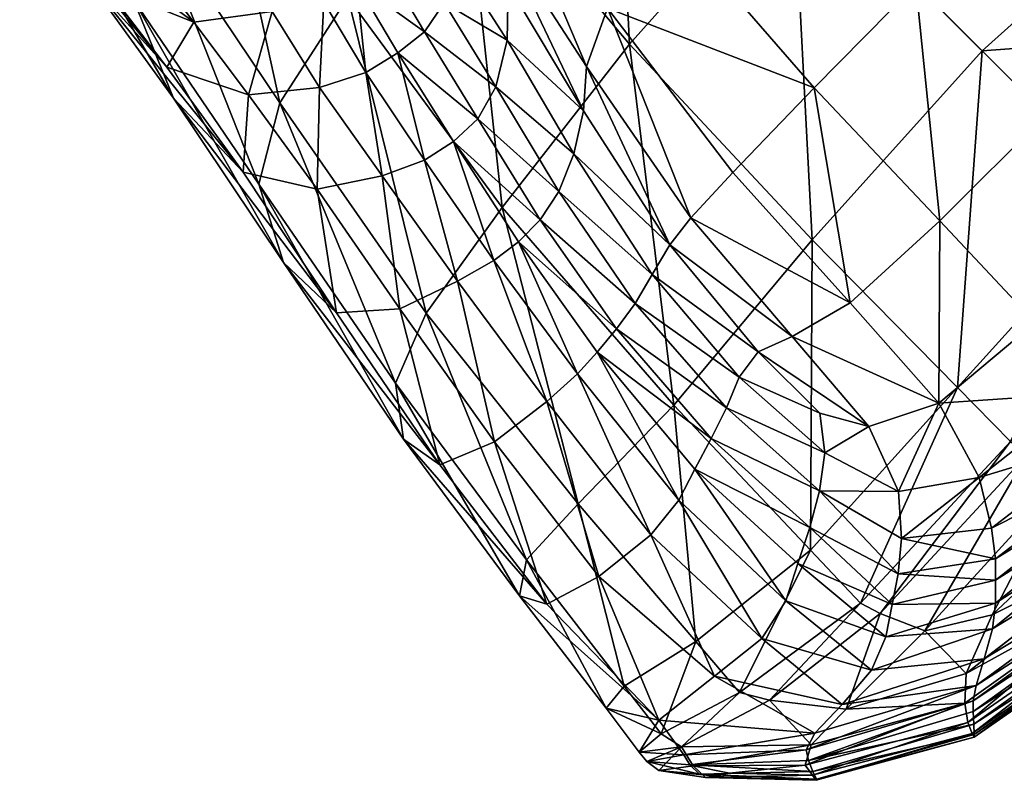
# Model space of a CAD drawing. Header units: millimetres. Extents: x -1220 to 1220, y -575 to 575.
# Tile 93 of 144: x 982 to 1014, y -575 to -550. Entities that reach past the tile are written whole.
import ezdxf

# ---------------------------------------------------------------- set-up
doc = ezdxf.new("R2010")
doc.units = ezdxf.units.MM
doc.layers.get('0').update_dxf_attribs({"true_color": 0x5890e1})

msp = doc.modelspace()

# ---------------------------------------------------------------- meshes
at = {"color": 196, "true_color": 0x390888}
mesh = msp.add_polyface(dxfattribs=at)
corners = [(1026.594, -546.176, 8.621), (1024.147, -543.404, 8.993), (1025.141, -542.991, 9.404), (1027.833, -546.008, 8.708), (1025.314, -546.014, 8.48), (1023.322, -544.021, 8.538), (1020.818, -540.584, 9.821), (1022.834, -545.126, 8.327), (1018.984, -541.836, 8.76), (1019.863, -541.158, 9.027), (1025.751, -547.609, 8.333), (1024.991, -549.874, 8.188), (1021.736, -546.997, 8.259), (1017.509, -543.201, 8.748), (1026.136, -542.497, 9.489), (1024.662, -554.633, 8.076), (1022.375, -552.992, 8.139), (1027.394, -551.183, 8.14), (1026.122, -555.372, 8.038), (1009.434, -541.199, 9.949), (1014.768, -545.834, 8.721), (1011.422, -549.126, 8.704), (1012.188, -539.137, 10.05), (1019.08, -549.912, 8.236), (1015.643, -553.348, 8.236), (1018.831, -556.536, 8.139), (1027.857, -548.566, 8.329), (1026.231, -552.197, -0.063), (1024.479, -550.475, 0.082), (1018.335, -556.04, 0.082), (1026.67, -552.728, -0.063), (1020.089, -557.794, -0.063), (1027.517, -553.855, -0.063), (1020.61, -558.315, -0.063), (1019.694, -545.775, 0.516), (1029.755, -545.719, 0.082), (1025.052, -541.284, 0.516), (1013.352, -539.853, 2.078), (1007.432, -545.137, 2.036), (1013.571, -551.276, 0.516), (1012.207, -556.784, 8.236)]
mesh.append_faces([[corners[k] for k in face] for face in [(0, 1, 2), (2, 3, 0), (1, 0, 4), (4, 5, 1), (6, 1, 5), (7, 8, 9), (9, 5, 7), (10, 7, 5), (5, 4, 10), (7, 10, 11), (11, 12, 7), (8, 7, 12), (12, 13, 8), (3, 2, 14), (15, 16, 11), (11, 17, 15), (18, 15, 17), (19, 20, 21), (22, 13, 20), (23, 12, 11), (11, 16, 23), (24, 23, 16), (16, 25, 24), (23, 24, 21), (21, 20, 23), (12, 23, 20), (20, 13, 12), (11, 10, 26), (10, 4, 0), (27, 28, 29), (30, 27, 31), (32, 30, 33), (34, 28, 35), (35, 36, 34), (34, 37, 38), (38, 39, 34), (28, 34, 39), (39, 29, 28), (21, 24, 40)]], dxfattribs={"vtx2": -1, "color": 196})
mesh = msp.add_polyface(dxfattribs=at)
corners = [(1011.422, -549.126, 8.704), (1006.356, -544.061, 9.881), (1009.434, -541.199, 9.949), (1000.346, -554.616, 11.484), (999.861, -555.84, 12.538), (997.817, -552.44, 16.26), (998.183, -550.932, 15.124), (1000.661, -553.219, 10.431), (998.216, -549.136, 13.975), (1003.453, -557.568, 9.027), (1002.88, -558.523, 9.821), (998.37, -542.207, 66.981), (997.599, -542.674, 64.575), (996.933, -543.474, 65.011), (997.761, -542.846, 67.737), (1000.755, -551.782, 10.082), (1004.132, -556.689, 8.76), (997.805, -547.237, 13.564), (997.894, -545.036, 13.478), (1001.432, -549.893, 10.05), (1005.497, -555.214, 8.748), (998.018, -556.355, 2.168), (1002.148, -551.057, 2.078), (996.756, -544.629, 5.603), (1001.553, -539.258, 5.436), (1007.432, -545.137, 2.036), (999.254, -556.757, 12.89), (998.545, -557.469, 12.89), (996.448, -554.211, 16.625), (997.228, -553.475, 16.633), (1003.494, -547.139, 9.949), (1008.129, -552.473, 8.721), (999.427, -542.336, 13.303), (995.677, -542.202, 20.344), (1012.207, -556.784, 8.236), (1009.292, -559.441, 8.259), (998.358, -542.343, 69.636), (996.814, -543.22, 68.1), (1008.07, -557.399, 0.516), (1013.571, -551.276, 0.516), (1003.579, -562.757, 0.516), (996.474, -548.272, 21.879)]
mesh.append_faces([[corners[k] for k in face] for face in [(0, 1, 2), (3, 4, 5), (5, 6, 3), (7, 3, 6), (6, 8, 7), (3, 7, 9), (4, 3, 10), (11, 12, 13), (13, 14, 11), (15, 16, 9), (9, 7, 15), (17, 15, 7), (7, 8, 17), (15, 17, 18), (18, 19, 15), (16, 15, 19), (19, 20, 16), (21, 22, 23), (24, 23, 22), (22, 25, 24), (26, 27, 28), (28, 29, 26), (4, 26, 29), (29, 5, 4), (30, 1, 0), (0, 31, 30), (19, 30, 31), (31, 20, 19), (30, 19, 18), (18, 32, 30), (1, 30, 32), (32, 18, 33), (31, 34, 35), (35, 20, 31), (34, 31, 0), (36, 14, 37), (38, 39, 25), (25, 22, 38), (22, 21, 40), (8, 6, 41)]], dxfattribs={"vtx2": -1, "color": 196})
mesh = msp.add_polyface(dxfattribs=at)
corners = [(995.562, -559.778, 2.273), (998.018, -556.355, 2.168), (993.015, -549.542, 5.966), (997.599, -542.674, 64.575), (996.64, -543.228, 60.72), (995.947, -544.169, 60.877), (996.933, -543.474, 65.011), (997.726, -541.633, 64.134), (996.756, -544.629, 5.603), (995.505, -550.663, 23.137), (996.14, -549.716, 22.839), (997.817, -552.44, 16.26), (997.228, -553.475, 16.633), (994.637, -551.339, 23.105), (996.448, -554.211, 16.625), (995.794, -544.469, 20.476), (997.805, -547.237, 13.564), (998.216, -549.136, 13.975), (996.396, -546.475, 20.883), (994.571, -542.927, 29.219), (995.677, -542.202, 20.344), (997.894, -545.036, 13.478), (995.469, -543.891, 54.644), (995.574, -542.564, 54.497), (996.784, -541.986, 60.517), (995.968, -543.924, 65.232), (996.814, -543.22, 68.1), (997.761, -542.846, 67.737), (995.024, -544.696, 60.96), (994.588, -544.244, 65.282), (995.364, -543.539, 68.234), (997.476, -542.67, 70.073), (996.035, -542.995, 70.273), (998.04, -542.181, 71.416), (996.651, -542.514, 71.726), (998.358, -542.343, 69.636), (996.474, -548.272, 21.879), (994.91, -547.709, 30.944), (995.263, -546.471, 30.272), (995.182, -544.852, 29.551), (998.183, -550.932, 15.124), (997.263, -541.997, 72.92), (994.236, -543.085, 72.181), (993.742, -543.529, 70.482), (995.509, -554.821, 16.618), (997.754, -558.076, 12.89), (998.545, -557.469, 12.89)]
mesh.append_faces([[corners[k] for k in face] for face in [(0, 1, 2), (3, 4, 5), (5, 6, 3), (4, 3, 7), (8, 2, 1), (9, 10, 11), (11, 12, 9), (13, 9, 12), (12, 14, 13), (15, 16, 17), (17, 18, 15), (19, 15, 18), (16, 15, 20), (20, 21, 16), (5, 4, 22), (23, 22, 4), (4, 24, 23), (25, 26, 27), (27, 6, 25), (28, 25, 6), (6, 5, 28), (26, 25, 29), (29, 30, 26), (31, 26, 30), (30, 32, 31), (33, 31, 32), (32, 34, 33), (26, 31, 35), (36, 10, 37), (37, 38, 36), (18, 36, 38), (38, 39, 18), (36, 18, 17), (10, 36, 40), (40, 11, 10), (41, 34, 42), (34, 32, 43), (13, 14, 44), (45, 44, 14), (14, 46, 45)]], dxfattribs={"vtx2": -1, "color": 196})
mesh = msp.add_polyface(dxfattribs=at)
corners = [(990.939, -558.141, 8.911), (990.135, -555.597, 7.24), (986.079, -549.617, 13.032), (987.367, -552.81, 14.304), (992.654, -559.764, 10.708), (989.633, -555.211, 15.487), (990.818, -552.964, 6.385), (993.015, -549.542, 5.966), (988.715, -543.354, 11.347), (986.616, -546.698, 12.081), (984.557, -548.916, 20.885), (987.149, -551.806, 22.01), (982.968, -545.281, 19.627), (982.386, -545.951, 28.279), (985.152, -549.196, 29.62), (989.805, -552.697, 22.649), (992.029, -555.754, 16.173), (988.025, -550.343, 30.419), (990.567, -550.001, 31.937), (992.099, -552.462, 22.954), (987.504, -546.596, 54.051), (988.339, -547.74, 47.012), (985.6, -547.111, 46.402), (986.683, -548.572, 38.531), (989.133, -548.817, 39.626), (983.593, -547.027, 37.658), (990.717, -548.55, 39.82), (991.629, -548.18, 39.189), (991.531, -547.108, 47.18), (990.531, -547.481, 47.262), (990.385, -546.533, 54.408), (989.699, -547.715, 47.711), (989.205, -546.772, 54.303), (990.075, -548.534, 41.845)]
mesh.append_faces([[corners[k] for k in face] for face in [(0, 1, 2), (2, 3, 0), (4, 0, 3), (3, 5, 4), (6, 7, 8), (8, 9, 6), (1, 6, 9), (9, 2, 1), (10, 11, 5), (5, 3, 10), (12, 10, 3), (3, 2, 12), (11, 10, 13), (13, 14, 11), (15, 16, 5), (5, 11, 15), (17, 15, 11), (11, 14, 17), (15, 17, 18), (18, 19, 15), (16, 15, 19), (20, 21, 22), (23, 24, 18), (18, 17, 23), (25, 23, 17), (17, 14, 25), (24, 23, 22), (22, 21, 24), (18, 26, 27), (28, 27, 26), (26, 29, 28), (30, 29, 31), (32, 31, 21), (33, 31, 29), (29, 26, 33), (24, 33, 26), (26, 18, 24), (33, 24, 21), (21, 31, 33)]], dxfattribs={"vtx2": -1, "color": 196})
mesh = msp.add_polyface(dxfattribs=at)
corners = [(990.818, -552.964, 6.385), (990.135, -555.597, 7.24), (994.568, -562.041, 3.087), (993.015, -549.542, 5.966), (995.562, -559.778, 2.273), (995.505, -550.663, 23.137), (994.637, -551.339, 23.105), (993.3, -549.075, 31.07), (994.222, -548.494, 31.128), (996.14, -549.716, 22.839), (994.91, -547.709, 30.944), (992.099, -552.462, 22.954), (994.13, -555.328, 16.503), (992.029, -555.754, 16.173), (994.592, -545.366, 38.825), (994.206, -546.46, 39.244), (994.153, -545.629, 47.321), (995.182, -544.852, 29.551), (995.263, -546.471, 30.272), (994.877, -544.877, 54.756), (993.446, -546.246, 47.35), (994.066, -545.45, 54.78), (992.551, -546.671, 47.274), (993.02, -545.821, 54.717), (993.517, -547.141, 39.333), (992.625, -547.638, 39.259), (991.725, -546.199, 54.57), (992.132, -545.399, 60.773), (993.782, -545.031, 60.937), (991.531, -547.108, 47.18), (991.629, -548.18, 39.189), (992.245, -549.704, 31.015), (990.567, -550.001, 31.937), (993.606, -551.974, 23.075), (995.509, -554.821, 16.618), (996.576, -558.743, 12.652)]
mesh.append_faces([[corners[k] for k in face] for face in [(0, 1, 2), (3, 0, 4), (5, 6, 7), (7, 8, 5), (9, 5, 8), (8, 10, 9), (11, 12, 13), (14, 15, 16), (17, 18, 14), (15, 14, 18), (18, 10, 15), (19, 16, 20), (21, 20, 22), (22, 23, 21), (24, 15, 10), (10, 8, 24), (25, 24, 8), (8, 7, 25), (24, 25, 22), (22, 20, 24), (15, 24, 20), (20, 16, 15), (26, 27, 28), (28, 23, 26), (29, 26, 23), (23, 22, 29), (30, 29, 22), (22, 25, 30), (31, 30, 25), (25, 7, 31), (30, 31, 32), (33, 31, 7), (7, 6, 33), (34, 33, 6), (33, 34, 12), (12, 11, 33), (31, 33, 11), (11, 32, 31), (35, 12, 34)]], dxfattribs={"vtx2": -1, "color": 196})
mesh = msp.add_polyface(dxfattribs=at)
corners = [(990.939, -558.141, 8.911), (992.654, -559.764, 10.708), (996.003, -564.689, 7.82), (994.826, -563.865, 5.307), (990.135, -555.597, 7.24), (994.568, -562.041, 3.087), (995.562, -559.778, 2.273), (990.818, -552.964, 6.385), (994.704, -559.635, 11.94), (997.767, -563.952, 9.513), (992.029, -555.754, 16.173), (989.633, -555.211, 15.487), (994.13, -555.328, 16.503), (996.576, -558.743, 12.652), (999.469, -562.642, 10.481), (1003.453, -557.568, 9.027), (1002.88, -558.523, 9.821), (1000.346, -554.616, 11.484), (1002.331, -559.46, 10.609), (999.861, -555.84, 12.538), (1005.699, -561.851, 8.993), (1005.286, -562.846, 9.404), (1006.316, -561.026, 8.538), (999.254, -556.757, 12.89), (1001.727, -560.287, 10.858), (998.545, -557.469, 12.89), (1001.094, -561.037, 10.838), (1004.792, -563.841, 9.489), (1004.263, -564.838, 9.41), (1000.484, -565.961, 0.516), (1003.579, -562.757, 0.516), (998.018, -556.355, 2.168), (998.81, -567.769, 1.409), (1008.07, -557.399, 0.516), (1002.148, -551.057, 2.078), (1000.459, -561.746, 10.818), (997.754, -558.076, 12.89), (995.509, -554.821, 16.618), (1003.744, -565.839, 9.328), (1002.839, -566.96, 9.067)]
mesh.append_faces([[corners[k] for k in face] for face in [(0, 1, 2), (2, 3, 0), (4, 0, 3), (3, 5, 4), (5, 6, 7), (8, 9, 2), (2, 1, 8), (10, 8, 1), (1, 11, 10), (8, 10, 12), (12, 13, 8), (9, 8, 13), (13, 14, 9), (15, 16, 17), (16, 18, 19), (20, 21, 18), (18, 16, 20), (16, 15, 22), (23, 19, 18), (18, 24, 23), (25, 23, 24), (24, 26, 25), (27, 28, 26), (26, 24, 27), (21, 27, 24), (24, 18, 21), (29, 30, 31), (31, 6, 29), (32, 29, 6), (6, 5, 32), (30, 33, 34), (35, 36, 25), (25, 26, 35), (36, 35, 14), (14, 13, 36), (37, 36, 13), (38, 35, 26), (26, 28, 38), (35, 38, 39), (39, 14, 35)]], dxfattribs={"vtx2": -1, "color": 196})
mesh = msp.add_polyface(dxfattribs=at)
corners = [(1018.248, -567.356, -0.063), (1017.387, -566.281, -0.063), (1013.9, -569.558, -0.063), (1014.006, -567.743, 8.069), (1018.045, -564.642, 8.013), (1018.23, -565.14, 7.996), (1014.008, -568.434, 8.035), (1013.872, -566.748, 8.104), (1017.668, -563.826, 8.038), (1010.857, -568.229, 8.234), (1010.958, -567.079, 8.301), (1013.478, -565.099, 8.14), (1016.928, -562.367, 8.076), (1012.169, -562.696, 8.188), (1015.287, -560.08, 8.139), (1020.795, -558.5, 8.076), (1018.831, -556.536, 8.139), (1012.207, -556.784, 8.236), (1015.643, -553.348, 8.236), (1010.861, -565.562, 8.329), (1014.492, -563.935, -0.063), (1020.089, -557.794, -0.063), (1018.335, -556.04, 0.082), (1012.77, -562.183, 0.082), (1009.635, -569.176, -0.063), (1010.264, -569.511, -0.063), (1015.023, -564.375, -0.063), (1020.61, -558.315, -0.063), (1016.15, -565.222, -0.063), (1011.721, -570.069, -0.063), (1021.677, -559.381, -0.063), (1013.91, -570.003, 7.975), (1018.567, -566.253, 7.967), (1018.773, -567.041, 7.963), (1013.571, -551.276, 0.516), (1008.07, -557.399, 0.516), (1018.395, -565.648, 7.979), (1014.003, -569.171, 7.999)]
mesh.append_faces([[corners[k] for k in face] for face in [(0, 1, 2), (3, 4, 5), (5, 6, 3), (4, 3, 7), (7, 8, 4), (9, 3, 6), (3, 9, 10), (10, 7, 3), (11, 12, 8), (8, 7, 11), (12, 11, 13), (13, 14, 12), (15, 12, 14), (14, 16, 15), (17, 14, 13), (14, 17, 18), (18, 16, 14), (13, 11, 19), (10, 19, 11), (11, 7, 10), (20, 21, 22), (22, 23, 20), (24, 20, 23), (20, 24, 25), (25, 26, 20), (21, 20, 26), (26, 27, 21), (28, 29, 2), (2, 1, 28), (30, 28, 1), (27, 26, 28), (29, 28, 26), (26, 25, 29), (31, 32, 33), (34, 35, 23), (23, 22, 34), (36, 37, 6), (6, 5, 36), (37, 36, 32), (32, 31, 37)]], dxfattribs={"vtx2": -1, "color": 196})
mesh = msp.add_polyface(dxfattribs=at)
corners = [(1006.316, -561.026, 8.538), (1005.699, -561.851, 8.993), (1002.88, -558.523, 9.821), (1008.309, -563.019, 8.48), (1008.471, -564.299, 8.621), (1005.286, -562.846, 9.404), (1008.303, -565.538, 8.708), (1007.421, -560.539, 8.327), (1003.453, -557.568, 9.027), (1004.132, -556.689, 8.76), (1009.292, -559.441, 8.259), (1005.497, -555.214, 8.748), (1012.169, -562.696, 8.188), (1009.904, -563.456, 8.333), (1004.792, -563.841, 9.489), (1007.989, -566.721, 8.657), (1004.263, -564.838, 9.41), (1007.6, -567.893, 8.535), (1010.857, -568.229, 8.234), (1010.657, -569.221, 8.146), (1010.958, -567.079, 8.301), (1012.207, -556.784, 8.236), (1010.861, -565.562, 8.329), (1005.713, -572.068, -0.063), (1009.635, -569.176, -0.063), (1008.014, -567.46, 0.082), (1004.298, -570.422, 0.082), (1012.77, -562.183, 0.082), (1003.579, -562.757, 0.516), (1008.07, -557.399, 0.516), (1007.207, -569.097, 8.41), (1003.744, -565.839, 9.328), (1006.432, -570.32, 8.283), (1010.45, -570.264, 8.055), (1009.993, -571.346, 8)]
mesh.append_faces([[corners[k] for k in face] for face in [(0, 1, 2), (1, 0, 3), (3, 4, 1), (5, 1, 4), (4, 6, 5), (7, 0, 8), (8, 9, 7), (10, 7, 9), (9, 11, 10), (7, 10, 12), (12, 13, 7), (0, 7, 13), (13, 3, 0), (14, 5, 6), (6, 15, 14), (16, 14, 15), (15, 17, 16), (15, 18, 19), (19, 17, 15), (18, 15, 6), (6, 20, 18), (12, 10, 21), (22, 13, 12), (22, 20, 6), (6, 4, 22), (13, 22, 4), (4, 3, 13), (23, 24, 25), (25, 26, 23), (27, 25, 24), (26, 25, 28), (29, 28, 25), (25, 27, 29), (30, 31, 16), (16, 17, 30), (31, 30, 32), (33, 30, 17), (17, 19, 33), (30, 33, 34), (34, 32, 30)]], dxfattribs={"vtx2": -1, "color": 196})
mesh = msp.add_polyface(dxfattribs=at)
corners = [(1002.456, -574.002, 4.033), (1002.709, -574.308, 4.004), (1003.833, -573.835, 0.648), (1003.172, -573.411, 0.961), (1001.395, -572.581, 4.062), (1001.974, -571.864, 1.077), (1003.093, -572.97, 7.461), (1003.91, -574.091, 7.084), (1004.1, -574.416, 6.946), (1005.713, -572.068, -0.063), (1004.298, -570.422, 0.082), (1003.1, -574.601, 3.976), (1004.42, -574.713, 6.622), (1005.503, -574.837, 5.805), (1004.605, -574.824, 3.956), (1004.214, -574.453, 1.324), (1005.382, -574.687, 2.115), (1001.153, -568.317, 8.453), (1004.898, -571.547, 8.156), (999.472, -569.211, 6.966), (997.767, -563.952, 9.513), (996.003, -564.689, 7.82), (999.469, -562.642, 10.481), (1002.839, -566.96, 9.067), (1006.432, -570.32, 8.283), (998.582, -568.94, 4.088), (998.81, -567.769, 1.409), (994.568, -562.041, 3.087), (994.826, -563.865, 5.307), (1000.484, -565.961, 0.516), (1003.579, -562.757, 0.516), (1003.744, -565.839, 9.328)]
mesh.append_faces([[corners[k] for k in face] for face in [(0, 1, 2), (2, 3, 0), (4, 0, 3), (3, 5, 4), (0, 4, 6), (6, 7, 0), (1, 0, 7), (7, 8, 1), (9, 3, 2), (3, 9, 10), (10, 5, 3), (11, 12, 13), (13, 14, 11), (15, 11, 14), (14, 16, 15), (11, 15, 2), (2, 1, 11), (12, 11, 1), (1, 8, 12), (17, 18, 6), (6, 19, 17), (20, 17, 19), (19, 21, 20), (17, 20, 22), (22, 23, 17), (18, 17, 23), (23, 24, 18), (25, 19, 6), (6, 4, 25), (26, 25, 4), (4, 5, 26), (25, 26, 27), (27, 28, 25), (19, 25, 28), (28, 21, 19), (29, 26, 5), (5, 10, 29), (30, 29, 10), (24, 23, 31)]], dxfattribs={"vtx2": -1, "color": 196})
mesh = msp.add_polyface(dxfattribs=at)
corners = [(1013.9, -569.558, -0.063), (1013.06, -571.453, -0.063), (1018.248, -567.356, -0.063), (1018.811, -568.275, 0.063), (1013.011, -572.421, 0.063), (1008.198, -574.917, 3.95), (1013.313, -573.524, 3.95), (1013.255, -573.395, 1.569), (1008.205, -574.885, 6.337), (1013.319, -573.427, 6.332), (1013.282, -572.341, 7.983), (1019.06, -568.179, 7.963), (1019.14, -568.479, 7.837), (1013.284, -572.687, 7.85), (1013.376, -571.844, 7.985), (1018.956, -567.765, 7.963), (1019.381, -569.288, 3.95), (1019.324, -569.182, 1.569), (1019.349, -569.182, 6.33), (1014.008, -568.434, 8.035), (1010.657, -569.221, 8.146), (1010.857, -568.229, 8.234), (1007.876, -573.924, 8.046), (1007.948, -574.271, 7.891), (1009.17, -572.614, -0.063), (1011.721, -570.069, -0.063), (1013.115, -573.048, 0.44), (1019.151, -568.864, 0.44), (1008.09, -574.63, 7.486), (1013.303, -573.099, 7.466), (1008.076, -574.754, 1.569), (1007.844, -574.423, 0.44), (1019.252, -568.863, 7.459), (1013.643, -570.98, 7.977), (1018.773, -567.041, 7.963), (1013.91, -570.003, 7.975), (1009.04, -572.458, 8.019), (1009.993, -571.346, 8), (1014.003, -569.171, 7.999), (1010.45, -570.264, 8.055)]
mesh.append_faces([[corners[k] for k in face] for face in [(0, 1, 2), (3, 2, 1), (1, 4, 3), (5, 6, 7), (8, 9, 6), (10, 11, 12), (12, 13, 10), (11, 10, 14), (14, 15, 11), (6, 16, 17), (17, 7, 6), (16, 6, 9), (9, 18, 16), (19, 20, 21), (14, 10, 22), (10, 13, 23), (4, 1, 24), (1, 0, 25), (26, 27, 3), (3, 4, 26), (27, 26, 7), (7, 17, 27), (28, 29, 9), (23, 13, 29), (30, 7, 26), (31, 26, 4), (32, 29, 13), (13, 12, 32), (29, 32, 18), (18, 9, 29), (33, 34, 15), (15, 14, 33), (34, 33, 35), (36, 33, 14), (37, 35, 33), (38, 39, 20), (20, 19, 38), (39, 38, 35), (35, 37, 39)]], dxfattribs={"vtx2": -1, "color": 196})
mesh = msp.add_polyface(dxfattribs=at)
corners = [(1013.255, -573.395, 1.569), (1008.076, -574.754, 1.569), (1008.198, -574.917, 3.95), (1004.605, -574.824, 3.956), (1005.382, -574.687, 2.115), (1005.503, -574.837, 5.805), (1008.205, -574.885, 6.337), (1013.313, -573.524, 3.95), (1007.876, -573.924, 8.046), (1007.948, -574.271, 7.891), (1004.1, -574.416, 6.946), (1003.91, -574.091, 7.084), (1008.148, -573.388, 8.054), (1003.093, -572.97, 7.461), (1013.376, -571.844, 7.985), (1013.282, -572.341, 7.983), (1003.833, -573.835, 0.648), (1006.685, -572.324, -0.063), (1005.713, -572.068, -0.063), (1009.635, -569.176, -0.063), (1010.264, -569.511, -0.063), (1009.17, -572.614, -0.063), (1008.032, -573.763, 0.063), (1013.011, -572.421, 0.063), (1011.721, -570.069, -0.063), (1013.06, -571.453, -0.063), (1013.319, -573.427, 6.332), (1008.09, -574.63, 7.486), (1004.42, -574.713, 6.622), (1013.303, -573.099, 7.466), (1007.844, -574.423, 0.44), (1004.214, -574.453, 1.324), (1013.115, -573.048, 0.44), (1009.04, -572.458, 8.019), (1004.898, -571.547, 8.156), (1006.432, -570.32, 8.283), (1009.993, -571.346, 8), (1013.643, -570.98, 7.977)]
mesh.append_faces([[corners[k] for k in face] for face in [(0, 1, 2), (3, 2, 1), (1, 4, 3), (2, 3, 5), (5, 6, 2), (7, 2, 6), (8, 9, 10), (10, 11, 8), (12, 8, 11), (11, 13, 12), (8, 12, 14), (9, 8, 15), (16, 17, 18), (19, 18, 17), (17, 20, 19), (21, 22, 23), (24, 21, 25), (21, 24, 20), (20, 17, 21), (22, 21, 17), (17, 16, 22), (26, 6, 27), (28, 27, 6), (6, 5, 28), (27, 28, 10), (10, 9, 27), (29, 27, 9), (30, 31, 4), (4, 1, 30), (32, 30, 1), (23, 22, 30), (31, 30, 22), (22, 16, 31), (14, 12, 33), (34, 33, 12), (12, 13, 34), (33, 34, 35), (35, 36, 33), (37, 33, 36)]], dxfattribs={"vtx2": -1, "color": 196})

doc.saveas('drawing.dxf')
